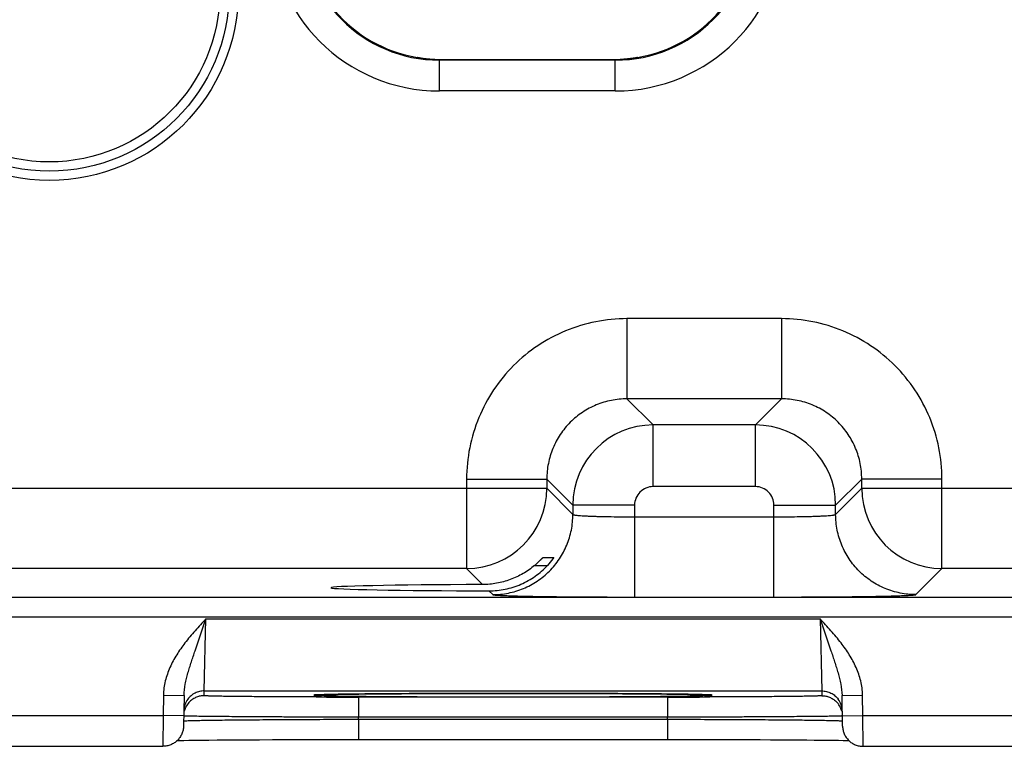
# Model space of a CAD drawing. Header units: inches. Extents: x 0 to 34, y 0 to 22.
# Tile 30 of 51: x 14.9 to 15.9, y 12.5 to 13.2. Entities that reach past the tile are written whole.
import ezdxf

# ---------------------------------------------------------------- set-up
doc = ezdxf.new("R2010")
doc.units = ezdxf.units.IN
doc.header["$LTSCALE"] = 1.87
doc.header["$MEASUREMENT"] = 0
doc.layers.get('0').update_dxf_attribs({"linetype": 'CONTINUOUS'})

msp = doc.modelspace()

# ---------------------------------------------------------------- linework, layer by layer
at = {"color": 7, "linetype": 'CONTINUOUS'}
for p, q in [((15.28826, 13.17271), (15.28826, 13.17271)), ((15.28826, 13.17271), (15.2883, 13.17266)), ((15.2883, 13.17266), (15.28869, 13.17253)), ((15.28869, 13.17253), (15.28965, 13.17233)), ((15.28987, 13.1723), (15.28952, 13.17237)), ((15.30516, 13.17069), (15.30981, 13.17061)), ((15.30981, 13.17061), (15.48081, 13.17061)), ((15.30981, 13.14007), (15.30981, 13.17061)), ((15.48081, 13.17006), (15.30981, 13.17006)), ((15.48081, 13.17061), (15.48545, 13.17069)), ((15.48081, 13.14007), (15.48081, 13.17061)), ((15.49571, 13.17151), (15.4943, 13.17134)), ((15.50092, 13.17232), (15.50164, 13.17247)), ((15.50164, 13.17247), (15.50192, 13.17253)), ((15.50192, 13.17253), (15.50231, 13.17266)), ((15.50231, 13.17266), (15.50235, 13.17271)), ((15.48081, 13.14007), (15.30981, 13.14007)), ((15.64246, 12.91868), (15.49215, 12.91868)), ((15.49215, 12.91868), (15.49215, 12.84069)), ((15.64246, 12.91868), (15.64246, 12.84069)), ((15.64247, 12.84069), (15.49215, 12.84069)), ((15.49215, 12.84069), (15.51752, 12.81532)), ((15.64247, 12.84069), (15.61709, 12.81532)), ((15.61709, 12.81532), (15.51752, 12.81532)), ((15.51752, 12.75533), (15.51752, 12.81532)), ((15.61709, 12.75533), (15.61709, 12.81532)), ((15.33618, 12.7627), (15.41416, 12.7627)), ((15.33618, 12.7627), (15.33618, 12.67569)), ((15.41416, 12.76271), (15.43953, 12.73734)), ((15.41416, 12.76271), (15.41416, 12.75368)), ((15.61709, 12.75533), (15.51752, 12.75533)), ((15.72045, 12.7627), (15.69508, 12.73734)), ((15.79844, 12.7627), (15.72045, 12.7627)), ((15.72045, 12.75368), (15.72045, 12.7627)), ((15.79844, 12.67569), (15.79844, 12.7627)), ((14.79045, 12.75368), (15.41416, 12.75368)), ((15.41416, 12.75368), (15.43953, 12.72831)), ((15.69508, 12.72831), (15.72045, 12.75368)), ((15.72045, 12.75368), (16.34416, 12.75368)), ((15.49952, 12.73734), (15.43953, 12.73734)), ((15.43953, 12.73734), (15.43953, 12.72831)), ((15.49952, 12.73734), (15.49952, 12.64796)), ((15.63509, 12.73734), (15.69508, 12.73734)), ((15.63509, 12.72594), (15.63509, 12.73734)), ((15.69508, 12.72831), (15.69508, 12.73734)), ((15.49952, 12.72594), (15.63509, 12.72594)), ((15.63509, 12.64796), (15.63509, 12.72594)), ((15.40229, 12.67869), (15.41477, 12.67869)), ((15.41059, 12.68655), (15.42094, 12.68655)), ((15.41887, 12.68353), (15.41477, 12.67869)), ((15.42094, 12.68655), (15.41887, 12.68353)), ((15.33618, 12.67569), (14.86844, 12.67569)), ((15.33618, 12.67569), (15.35178, 12.66009)), ((15.77307, 12.65032), (15.79844, 12.67569)), ((16.26618, 12.67569), (15.79844, 12.67569)), ((15.35789, 12.65398), (15.36155, 12.65032)), ((10.29972, 12.64787), (17.68999, 12.64787)), ((15.49952, 12.64796), (15.63509, 12.64796)), ((10.29972, 12.62886), (17.68999, 12.62886)), ((15.0721, 12.59568), (15.08264, 12.6267)), ((15.08107, 12.55671), (15.08264, 12.6267)), ((15.08264, 12.6267), (15.67997, 12.62671)), ((15.67998, 12.62671), (15.68155, 12.55671)), ((15.67998, 12.6267), (15.69052, 12.59568)), ((15.08099, 12.55203), (15.08107, 12.55671)), ((15.08107, 12.55671), (15.68155, 12.55671)), ((15.27276, 12.55396), (15.28284, 12.55402)), ((15.28284, 12.55402), (15.29349, 12.55407)), ((15.29349, 12.55407), (15.30469, 12.55412)), ((15.30469, 12.55412), (15.3164, 12.55416)), ((15.3164, 12.55416), (15.32859, 12.55419)), ((15.32859, 12.55419), (15.34121, 12.55422)), ((15.34121, 12.55422), (15.35421, 12.55424)), ((15.35421, 12.55424), (15.36754, 12.55425)), ((15.36754, 12.55425), (15.3822, 12.55426)), ((15.38131, 12.55426), (15.37995, 12.55426)), ((15.38424, 12.55426), (15.38131, 12.55426)), ((15.3822, 12.55426), (15.38919, 12.55425)), ((15.38919, 12.55425), (15.40299, 12.55424)), ((15.40299, 12.55424), (15.41648, 12.55423)), ((15.41648, 12.55423), (15.42961, 12.5542)), ((15.42961, 12.5542), (15.4423, 12.55417)), ((15.4423, 12.55417), (15.45451, 12.55413)), ((15.45451, 12.55413), (15.46619, 12.55408)), ((15.46619, 12.55408), (15.4773, 12.55403)), ((15.4773, 12.55403), (15.48782, 12.55398)), ((15.68155, 12.55671), (15.68163, 12.55203)), ((15.04134, 12.55257), (15.041, 12.53281)), ((15.04134, 12.55257), (15.06134, 12.55222)), ((15.06134, 12.55222), (15.06082, 12.52246)), ((15.19756, 12.5531), (15.19095, 12.55288)), ((15.19207, 12.55291), (15.19372, 12.55298)), ((15.19372, 12.55298), (15.19583, 12.55305)), ((15.19583, 12.55305), (15.19842, 12.55312)), ((15.19842, 12.55312), (15.20151, 12.55319)), ((15.20151, 12.55319), (15.2051, 12.55326)), ((15.2051, 12.55326), (15.20922, 12.55334)), ((15.20922, 12.55334), (15.2139, 12.55341)), ((15.2139, 12.55341), (15.21915, 12.55349)), ((15.21915, 12.55349), (15.22498, 12.55356)), ((15.22498, 12.55356), (15.23142, 12.55363)), ((15.53167, 12.55072), (15.23094, 12.55072)), ((15.23094, 12.55072), (15.23094, 12.53107)), ((15.23142, 12.55363), (15.23846, 12.55371)), ((15.23846, 12.55371), (15.24612, 12.55378)), ((15.24612, 12.55378), (15.25439, 12.55384)), ((15.25439, 12.55384), (15.26328, 12.55391)), ((15.26328, 12.55391), (15.27276, 12.55396)), ((15.48782, 12.55398), (15.49771, 12.55392)), ((15.49771, 12.55392), (15.50696, 12.55385)), ((15.50696, 12.55385), (15.51556, 12.55378)), ((15.51556, 12.55378), (15.5235, 12.55371)), ((15.5235, 12.55371), (15.53078, 12.55364)), ((15.53078, 12.55364), (15.53742, 12.55356)), ((15.53167, 12.55072), (15.53167, 12.53107)), ((15.53742, 12.55356), (15.54341, 12.55349)), ((15.54341, 12.55349), (15.54879, 12.55341)), ((15.54879, 12.55341), (15.55357, 12.55334)), ((15.55357, 12.55334), (15.55778, 12.55326)), ((15.55778, 12.55326), (15.56144, 12.55318)), ((15.56144, 12.55318), (15.56458, 12.55311)), ((15.56458, 12.55311), (15.56721, 12.55303)), ((15.57162, 12.55288), (15.56522, 12.5531)), ((15.70128, 12.55222), (15.72128, 12.55257)), ((15.7018, 12.52246), (15.70128, 12.55222)), ((15.72162, 12.53281), (15.72128, 12.55257)), ((14.79162, 12.53281), (15.041, 12.53281)), ((15.041, 12.53281), (15.04082, 12.50281)), ((15.06099, 12.53246), (15.041, 12.53281)), ((15.06091, 12.52748), (15.06259, 12.52767)), ((15.23091, 12.52914), (15.23094, 12.53107)), ((15.23091, 12.52914), (15.5317, 12.52914)), ((15.23091, 12.52914), (15.23091, 12.50949)), ((15.53167, 12.53107), (15.23094, 12.53107)), ((15.5317, 12.52914), (15.53167, 12.53107)), ((15.53171, 12.52914), (15.53171, 12.50949)), ((15.70147, 12.52755), (15.70171, 12.52748)), ((15.70162, 12.53246), (15.72162, 12.53281)), ((15.72162, 12.53281), (15.971, 12.53281)), ((15.72179, 12.50281), (15.72162, 12.53281)), ((15.05439, 12.50844), (15.05705, 12.5085)), ((15.05705, 12.5085), (15.06126, 12.50858)), ((15.06126, 12.50858), (15.06617, 12.50866)), ((15.06617, 12.50866), (15.07181, 12.50874)), ((15.07181, 12.50874), (15.07825, 12.50882)), ((15.07825, 12.50882), (15.0855, 12.5089)), ((15.0855, 12.5089), (15.0936, 12.50898)), ((15.0936, 12.50898), (15.10258, 12.50905)), ((15.10258, 12.50905), (15.11245, 12.50913)), ((15.11245, 12.50913), (15.12322, 12.5092)), ((15.12322, 12.5092), (15.13486, 12.50926)), ((15.13486, 12.50926), (15.14736, 12.50932)), ((15.14736, 12.50932), (15.16068, 12.50937)), ((15.16068, 12.50937), (15.17477, 12.50942)), ((15.17477, 12.50942), (15.18955, 12.50945)), ((15.18955, 12.50945), (15.20495, 12.50948)), ((15.20495, 12.50948), (15.22086, 12.50949)), ((15.22086, 12.50949), (15.23091, 12.50949)), ((15.23091, 12.50949), (15.53813, 12.50949)), ((15.53813, 12.50949), (15.55116, 12.50948)), ((15.55116, 12.50948), (15.5639, 12.50947)), ((15.5639, 12.50947), (15.5763, 12.50944)), ((15.5763, 12.50944), (15.58832, 12.50942)), ((15.58832, 12.50942), (15.59992, 12.50938)), ((15.59992, 12.50938), (15.61106, 12.50934)), ((15.61106, 12.50934), (15.62171, 12.50929)), ((15.62171, 12.50929), (15.63185, 12.50924)), ((15.63185, 12.50924), (15.64146, 12.50919)), ((15.64146, 12.50919), (15.65052, 12.50913)), ((15.65052, 12.50913), (15.65902, 12.50906)), ((15.65902, 12.50906), (15.66695, 12.509)), ((15.66695, 12.509), (15.6743, 12.50893)), ((15.6743, 12.50893), (15.68109, 12.50886)), ((15.68109, 12.50886), (15.6873, 12.50878)), ((15.6873, 12.50878), (15.69294, 12.50871)), ((15.69294, 12.50871), (15.69801, 12.50863)), ((15.69801, 12.50863), (15.70253, 12.50856)), ((14.79179, 12.50281), (15.04082, 12.50281)), ((15.72179, 12.50281), (15.97082, 12.50281))]:
    msp.add_line(p, q, dxfattribs=at)
for points in [[(15.29541, 13.17145), (15.29407, 13.17162), (15.2929, 13.17178), (15.2919, 13.17194), (15.29106, 13.17208), (15.29039, 13.1722), (15.28987, 13.1723)], [(15.30516, 13.17069), (15.30441, 13.17072), (15.30234, 13.17082), (15.30039, 13.17096), (15.29857, 13.17111), (15.29691, 13.17128), (15.29541, 13.17145)], [(15.49104, 13.17102), (15.48921, 13.17088), (15.48727, 13.17077), (15.48545, 13.17069)], [(15.4943, 13.17134), (15.49274, 13.17118), (15.49104, 13.17102)], [(15.49904, 13.17199), (15.49808, 13.17184), (15.49697, 13.17168), (15.49571, 13.17151)], [(15.50123, 13.1724), (15.5012, 13.17239), (15.50094, 13.17233), (15.50046, 13.17224), (15.49983, 13.17212), (15.49904, 13.17199)], [(15.18984, 12.55279), (15.18983, 12.55279), (15.18989, 12.55279), (15.1901, 12.55281), (15.19042, 12.55283), (15.19086, 12.55285), (15.19141, 12.55288), (15.19207, 12.55291)], [(15.56721, 12.55303), (15.56933, 12.55296), (15.5702, 12.55293), (15.57095, 12.55289), (15.57158, 12.55286), (15.57208, 12.55284), (15.57245, 12.55281), (15.5727, 12.55279), (15.57272, 12.55279)], [(15.70253, 12.50856), (15.70649, 12.50848), (15.70823, 12.50844)]]:
    msp.add_lwpolyline(points, dxfattribs=at)
for radius in [0.184, 0.175, 0.166]:
    msp.add_circle((14.9303, 13.23705), radius, dxfattribs=at)
for centre, radius, start, end in [((15.30981, 13.30455), 0.16448, 180, 270), ((15.30981, 13.30455), 0.13449, 180, 270), ((15.30981, 13.30455), 0.13359, 180, 260.71935), ((15.48081, 13.30455), 0.16448, 270, 360), ((15.48081, 13.30455), 0.13449, 270, 360), ((15.48081, 13.30455), 0.13359, 279.28065, 360), ((15.28686, 13.16381), 0.00897, 73.21226, 80.73795), ((15.29833, 13.21647), 0.04498, 258.87599, 259.51524), ((15.30135, 13.23275), 0.06155, 259.50534, 260.356), ((15.30493, 13.25372), 0.08281, 260.34359, 261.86751), ((15.30691, 13.26703), 0.09627, 261.8207, 262.15349), ((15.30804, 13.27534), 0.10466, 262.16161, 263.97478), ((15.30896, 13.28377), 0.11314, 263.96194, 265.83868), ((15.30902, 13.28443), 0.11381, 265.83193, 266.11947), ((15.30922, 13.2874), 0.11678, 266.12162, 268.01011), ((15.30981, 13.30455), 0.13394, 268.01239, 270), ((15.48081, 13.30455), 0.13394, 270, 271.98761), ((15.48142, 13.28701), 0.11639, 271.98668, 273.95517), ((15.48161, 13.28425), 0.11362, 273.95562, 274.19577), ((15.48159, 13.28455), 0.11393, 274.19524, 276.03307), ((15.48238, 13.27695), 0.10628, 276.04085, 277.84679), ((15.48364, 13.26749), 0.09674, 277.87132, 278.17657), ((15.48506, 13.25773), 0.08688, 278.1646, 279.57776), ((15.48761, 13.24224), 0.07118, 279.6251, 279.88281), ((15.48919, 13.2332), 0.062, 279.87915, 280.47729), ((15.49173, 13.21942), 0.04799, 280.49106, 281.04175), ((15.5038, 13.16386), 0.00897, 99.28095, 106.68651), ((15.51754, 12.73731), 0.07801, 90.01564, 179.98436), ((15.61707, 12.73731), 0.07801, 0.01565, 89.98435), ((15.51752, 12.73734), 0.018, 89.99702, 180.00305), ((15.6171, 12.73734), 0.018, 359.99702, 90.00306), ((15.33615, 12.75371), 0.07802, 270.02093, 359.97907), ((15.79847, 12.75371), 0.07802, 180.02093, 269.97907), ((15.08107, 12.53671), 0.02, 143.39838, 178.99991), ((15.08097, 12.53204), 0.01998, 134.08349, 165.59505), ((15.23083, 29.31435), 16.76363, 269.859608, 270.000385), ((15.5322, 28.97818), 16.42746, 269.998175, 270.141654), ((15.68165, 12.53204), 0.01998, 14.53641, 45.92477), ((15.68155, 12.53671), 0.02, 1.00009, 36.60119)]:
    msp.add_arc(centre, radius, start, end, dxfattribs=at)
msp.add_ellipse((15.38131, 12.65704), major_axis=(0.17714, 0), ratio=0.017455, start_param=1.73829, end_param=4.579802, dxfattribs=at)
for points, knots in [([(15.49215, 12.91868), (15.48196, 12.91868), (15.46152, 12.91667), (15.43208, 12.90774), (15.40494, 12.89323), (15.38115, 12.87371), (15.36162, 12.84992), (15.34712, 12.82278), (15.33819, 12.79334), (15.33618, 12.7729), (15.33618, 12.7627)], [0, 0, 0, 0, 0.124999, 0.249996, 0.375, 0.5, 0.624999, 0.750004, 0.875, 1, 1, 1, 1]), ([(15.79844, 12.7627), (15.79844, 12.7729), (15.79643, 12.79334), (15.7875, 12.82278), (15.77299, 12.84992), (15.75347, 12.87371), (15.72968, 12.89323), (15.70254, 12.90774), (15.6731, 12.91667), (15.65266, 12.91868), (15.64246, 12.91868)], [0, 0, 0, 0, 0.124999, 0.249996, 0.375, 0.5, 0.624999, 0.750004, 0.875, 1, 1, 1, 1]), ([(15.49215, 12.84069), (15.48706, 12.84069), (15.47684, 12.83969), (15.46211, 12.83523), (15.44854, 12.82798), (15.43664, 12.81822), (15.42688, 12.80632), (15.41963, 12.79275), (15.41516, 12.77802), (15.41416, 12.7678), (15.41416, 12.76271)], [0, 0, 0, 0, 0.124991, 0.249986, 0.374994, 0.5, 0.625006, 0.750014, 0.875008, 1, 1, 1, 1]), ([(15.72045, 12.7627), (15.72045, 12.7678), (15.71945, 12.77802), (15.71499, 12.79274), (15.70774, 12.80632), (15.69798, 12.81822), (15.68608, 12.82798), (15.67251, 12.83523), (15.65778, 12.83969), (15.64756, 12.84069), (15.64247, 12.84069)], [0, 0, 0, 0, 0.124991, 0.249986, 0.374994, 0.5, 0.625006, 0.750014, 0.875008, 1, 1, 1, 1]), ([(15.36155, 12.65032), (15.36664, 12.65032), (15.37686, 12.65133), (15.39158, 12.6558), (15.40514, 12.66306), (15.41704, 12.67282), (15.4268, 12.68471), (15.43405, 12.69828), (15.43852, 12.713), (15.43953, 12.72322), (15.43953, 12.72831)], [0, 0, 0, 0, 0.12498, 0.249997, 0.374992, 0.5, 0.625008, 0.750003, 0.87502, 1, 1, 1, 1]), ([(15.43953, 12.72831), (15.43956, 12.72826), (15.43969, 12.72816), (15.43996, 12.72806), (15.44036, 12.72795), (15.44091, 12.72784), (15.44159, 12.72772), (15.44276, 12.72756), (15.44456, 12.72738), (15.44711, 12.72717), (15.45015, 12.72698), (15.45366, 12.72679), (15.45759, 12.72663), (15.46193, 12.72647), (15.46661, 12.72633), (15.47161, 12.72622), (15.47875, 12.72608), (15.48809, 12.72597), (15.49566, 12.72594), (15.49952, 12.72594)], [0, 0, 0, 0, 0.0028, 0.007574, 0.01454, 0.023754, 0.035221, 0.048925, 0.082952, 0.125555, 0.176356, 0.234882, 0.300599, 0.372887, 0.451078, 0.534436, 0.622179, 0.807467, 1, 1, 1, 1]), ([(15.63509, 12.72594), (15.63895, 12.72594), (15.64653, 12.72597), (15.65586, 12.72608), (15.66301, 12.72622), (15.668, 12.72633), (15.67269, 12.72647), (15.67702, 12.72663), (15.68096, 12.72679), (15.68446, 12.72698), (15.6875, 12.72717), (15.69005, 12.72738), (15.69185, 12.72756), (15.69303, 12.72772), (15.69371, 12.72784), (15.69425, 12.72795), (15.69466, 12.72806), (15.69493, 12.72816), (15.69506, 12.72826), (15.69508, 12.72831)], [0, 0, 0, 0, 0.192533, 0.377821, 0.465564, 0.548922, 0.627113, 0.699401, 0.765118, 0.823645, 0.874445, 0.917048, 0.951075, 0.964779, 0.976246, 0.98546, 0.992426, 0.9972, 1, 1, 1, 1]), ([(15.77307, 12.65032), (15.76798, 12.65032), (15.75776, 12.65133), (15.74304, 12.6558), (15.72947, 12.66306), (15.71758, 12.67282), (15.70782, 12.68471), (15.70056, 12.69828), (15.69609, 12.713), (15.69508, 12.72322), (15.69508, 12.72831)], [0, 0, 0, 0, 0.12498, 0.249997, 0.374992, 0.5, 0.625008, 0.750003, 0.87502, 1, 1, 1, 1]), ([(15.40229, 12.67869), (15.3988, 12.67573), (15.39127, 12.67042), (15.37878, 12.66454), (15.36548, 12.66093), (15.35633, 12.66011), (15.35178, 12.66009)], [0, 0, 0, 0, 0.249994, 0.500705, 0.751219, 1, 1, 1, 1]), ([(15.35789, 12.65398), (15.3632, 12.65397), (15.37387, 12.65504), (15.38918, 12.65989), (15.40314, 12.66778), (15.41118, 12.67482), (15.41477, 12.67869)], [0, 0, 0, 0, 0.250018, 0.500947, 0.751092, 1, 1, 1, 1]), ([(15.40229, 12.67869), (15.40279, 12.67911), (15.40377, 12.67996), (15.40519, 12.68125), (15.40632, 12.68231), (15.40717, 12.68314), (15.40776, 12.68372), (15.40832, 12.68428), (15.40883, 12.6848), (15.40929, 12.68527), (15.4097, 12.68568), (15.40999, 12.68599), (15.4102, 12.68619), (15.41032, 12.68631), (15.41042, 12.68641), (15.4105, 12.68648), (15.41055, 12.68652), (15.41058, 12.68655), (15.41059, 12.68655)], [0, 0, 0, 0, 0.172573, 0.340994, 0.502005, 0.578494, 0.651599, 0.720597, 0.784598, 0.842697, 0.893771, 0.93644, 0.954186, 0.969307, 0.981618, 0.99094, 0.997103, 1, 1, 1, 1]), ([(15.36155, 12.65032), (15.36157, 12.6503), (15.36167, 12.65025), (15.36185, 12.6502), (15.36211, 12.65014), (15.36245, 12.65008), (15.36288, 12.65003), (15.3636, 12.64995), (15.36471, 12.64985), (15.36627, 12.64974), (15.36815, 12.64962), (15.37034, 12.64952), (15.37283, 12.64941), (15.37562, 12.6493), (15.37992, 12.64916), (15.38598, 12.64899), (15.39404, 12.64881), (15.4031, 12.64864), (15.41306, 12.64848), (15.42384, 12.64835), (15.43534, 12.64823), (15.44743, 12.64813), (15.46002, 12.64805), (15.47744, 12.64798), (15.49065, 12.64796), (15.49952, 12.64796)], [0, 0, 0, 0, 0.000832, 0.002205, 0.004145, 0.006661, 0.009754, 0.013425, 0.0225, 0.03387, 0.047507, 0.063382, 0.081464, 0.101706, 0.124059, 0.174898, 0.2335, 0.29932, 0.371733, 0.450065, 0.533577, 0.621484, 0.712945, 0.807114, 1, 1, 1, 1]), ([(15.63509, 12.64796), (15.64397, 12.64796), (15.65718, 12.64798), (15.6746, 12.64805), (15.68718, 12.64813), (15.69928, 12.64823), (15.71077, 12.64835), (15.72155, 12.64848), (15.73152, 12.64864), (15.74057, 12.64881), (15.74864, 12.64899), (15.7547, 12.64916), (15.759, 12.6493), (15.76179, 12.64941), (15.76428, 12.64952), (15.76647, 12.64962), (15.76834, 12.64974), (15.76991, 12.64985), (15.77101, 12.64995), (15.77174, 12.65003), (15.77216, 12.65008), (15.7725, 12.65014), (15.77277, 12.6502), (15.77295, 12.65025), (15.77304, 12.6503), (15.77307, 12.65032)], [0, 0, 0, 0, 0.192886, 0.287055, 0.378516, 0.466423, 0.549935, 0.628267, 0.70068, 0.7665, 0.825102, 0.875941, 0.898294, 0.918536, 0.936618, 0.952493, 0.96613, 0.9775, 0.986575, 0.990246, 0.993339, 0.995855, 0.997795, 0.999168, 1, 1, 1, 1]), ([(15.08264, 12.6267), (15.07912, 12.62291), (15.07209, 12.6153), (15.06539, 12.60739), (15.06223, 12.60329)], [0, 0, 0, 0, 0.5, 1, 1, 1, 1]), ([(15.70039, 12.60329), (15.69723, 12.60739), (15.69053, 12.61531), (15.68349, 12.62291), (15.67997, 12.62671)], [0, 0, 0, 0, 0.49998, 1, 1, 1, 1]), ([(15.06223, 12.60329), (15.05939, 12.59961), (15.05401, 12.59201), (15.04735, 12.57972), (15.04271, 12.5665), (15.04142, 12.55721), (15.04134, 12.55257)], [0, 0, 0, 0, 0.250046, 0.500097, 0.750079, 1, 1, 1, 1]), ([(15.72128, 12.55257), (15.72119, 12.55721), (15.7199, 12.5665), (15.71526, 12.57972), (15.7086, 12.59201), (15.70322, 12.59961), (15.70039, 12.60329)], [0, 0, 0, 0, 0.249921, 0.499902, 0.749954, 1, 1, 1, 1]), ([(15.06134, 12.55222), (15.0614, 12.55594), (15.06212, 12.5615), (15.06373, 12.56875), (15.06517, 12.57414), (15.06677, 12.5795), (15.06906, 12.58669), (15.07087, 12.59208), (15.0721, 12.59568)], [0, 0, 0, 0, 0.248242, 0.372, 0.495964, 0.620489, 0.745898, 1, 1, 1, 1]), ([(15.69052, 12.59568), (15.69174, 12.59208), (15.69355, 12.58669), (15.69585, 12.5795), (15.69745, 12.57414), (15.69889, 12.56875), (15.7005, 12.5615), (15.70121, 12.55594), (15.70128, 12.55222)], [0, 0, 0, 0, 0.254102, 0.379513, 0.504038, 0.628001, 0.751758, 1, 1, 1, 1]), ([(15.08107, 12.55671), (15.07952, 12.55671), (15.07641, 12.55634), (15.072, 12.55474), (15.06808, 12.55216), (15.06594, 12.54988), (15.06501, 12.54863)], [0, 0, 0, 0, 0.249896, 0.50005, 0.749994, 1, 1, 1, 1]), ([(15.37995, 12.55426), (15.36025, 12.55425), (15.33131, 12.55422), (15.29383, 12.55408), (15.26843, 12.55395), (15.24575, 12.55378), (15.22632, 12.55359), (15.21062, 12.55338), (15.20145, 12.5532), (15.19756, 12.5531)], [0, 0, 0, 0, 0.323995, 0.476, 0.616391, 0.741779, 0.849146, 0.935914, 1, 1, 1, 1]), ([(15.56522, 12.5531), (15.56137, 12.5532), (15.5523, 12.55337), (15.53675, 12.55359), (15.51751, 12.55378), (15.49501, 12.55394), (15.46981, 12.55408), (15.43259, 12.55421), (15.40383, 12.55425), (15.38424, 12.55426)], [0, 0, 0, 0, 0.063863, 0.150435, 0.257646, 0.38293, 0.523286, 0.675365, 1, 1, 1, 1]), ([(15.68155, 12.55671), (15.6831, 12.55671), (15.68621, 12.55634), (15.69061, 12.55474), (15.69453, 12.55216), (15.69668, 12.54988), (15.6976, 12.54863)], [0, 0, 0, 0, 0.249896, 0.50005, 0.749994, 1, 1, 1, 1]), ([(15.08099, 12.55203), (15.07971, 12.55203), (15.07714, 12.55178), (15.07343, 12.55068), (15.07, 12.54889), (15.06799, 12.54728), (15.06707, 12.54639)], [0, 0, 0, 0, 0.2498, 0.500054, 0.750021, 1, 1, 1, 1]), ([(15.18975, 12.55077), (15.1822, 12.55079), (15.17106, 12.55082), (15.15651, 12.55089), (15.14627, 12.55095), (15.13659, 12.55101), (15.12753, 12.55108), (15.11914, 12.55115), (15.11147, 12.55123), (15.10459, 12.55132), (15.09937, 12.5514), (15.09561, 12.55146), (15.09312, 12.55151), (15.09085, 12.55156), (15.08882, 12.55161), (15.08701, 12.55166), (15.08544, 12.55171), (15.08411, 12.55176), (15.08315, 12.5518), (15.0825, 12.55184), (15.0821, 12.55187), (15.08177, 12.55189), (15.08149, 12.55192), (15.08128, 12.55194), (15.08112, 12.55197), (15.08104, 12.55199), (15.08099, 12.55201), (15.08099, 12.55203)], [0, 0, 0, 0, 0.208316, 0.307068, 0.401344, 0.490528, 0.574041, 0.651335, 0.721909, 0.7853, 0.8411, 0.866035, 0.888938, 0.909775, 0.928513, 0.945117, 0.959562, 0.971827, 0.981892, 0.986093, 0.989738, 0.992827, 0.995359, 0.997335, 0.998756, 0.999631, 1, 1, 1, 1]), ([(15.19095, 12.55288), (15.19048, 12.55286), (15.18982, 12.55282), (15.18901, 12.55277), (15.18855, 12.55273), (15.18822, 12.5527), (15.18801, 12.55268), (15.18788, 12.55266), (15.18778, 12.55264), (15.1877, 12.55262), (15.18765, 12.5526), (15.18761, 12.55259), (15.1876, 12.55256), (15.18763, 12.55254), (15.18767, 12.55252), (15.18774, 12.5525), (15.18783, 12.55248), (15.18794, 12.55247), (15.18808, 12.55245), (15.18831, 12.55242), (15.18865, 12.55239), (15.18914, 12.55235), (15.18973, 12.55231), (15.19015, 12.55229), (15.19037, 12.55228)], [0, 0, 0, 0, 0.227698, 0.318601, 0.394178, 0.454425, 0.478805, 0.499363, 0.516111, 0.529078, 0.53833, 0.544068, 0.547267, 0.551458, 0.558871, 0.56993, 0.584746, 0.603361, 0.625794, 0.652053, 0.716064, 0.795401, 0.890053, 1, 1, 1, 1]), ([(15.19037, 12.55228), (15.19157, 12.55222), (15.19444, 12.55211), (15.19945, 12.55198), (15.20586, 12.55184), (15.21704, 12.55166), (15.23404, 12.55146), (15.25769, 12.55125), (15.28513, 12.55109), (15.31551, 12.55097), (15.3479, 12.55089), (15.37006, 12.55088), (15.38131, 12.55088)], [0, 0, 0, 0, 0.018807, 0.04513, 0.078775, 0.11948, 0.220782, 0.34594, 0.491124, 0.651875, 0.823245, 1, 1, 1, 1]), ([(15.38131, 12.55088), (15.40111, 12.55088), (15.4302, 12.55091), (15.4679, 12.55105), (15.49348, 12.55118), (15.51634, 12.55134), (15.53593, 12.55154), (15.55176, 12.55175), (15.56102, 12.55193), (15.56495, 12.55203)], [0, 0, 0, 0, 0.323409, 0.475326, 0.615744, 0.741251, 0.848792, 0.935746, 1, 1, 1, 1]), ([(15.56495, 12.55203), (15.56614, 12.55206), (15.56782, 12.55211), (15.56994, 12.55218), (15.57124, 12.55223), (15.57235, 12.55228), (15.57326, 12.55234), (15.57398, 12.55239), (15.5745, 12.55244), (15.57481, 12.55248), (15.57496, 12.55252), (15.575, 12.55254), (15.57501, 12.55256), (15.57501, 12.55257), (15.575, 12.55259), (15.57497, 12.5526), (15.57493, 12.55261), (15.57489, 12.55263), (15.5748, 12.55265), (15.57465, 12.55267), (15.57444, 12.5527), (15.57418, 12.55272), (15.57387, 12.55275), (15.57337, 12.55279), (15.57261, 12.55283), (15.57197, 12.55286), (15.57162, 12.55288)], [0, 0, 0, 0, 0.263361, 0.373928, 0.470273, 0.552286, 0.619872, 0.67299, 0.711627, 0.735812, 0.742562, 0.744667, 0.746036, 0.747035, 0.748375, 0.750442, 0.753343, 0.757115, 0.761774, 0.773781, 0.789396, 0.808628, 0.831481, 0.857954, 0.921755, 1, 1, 1, 1]), ([(15.68163, 12.55203), (15.68163, 12.55201), (15.68157, 12.55199), (15.68149, 12.55197), (15.68133, 12.55194), (15.68112, 12.55192), (15.68085, 12.55189), (15.68051, 12.55187), (15.68011, 12.55184), (15.67947, 12.5518), (15.6785, 12.55176), (15.67717, 12.55171), (15.6756, 12.55166), (15.67379, 12.55161), (15.67176, 12.55156), (15.66949, 12.55151), (15.667, 12.55146), (15.66324, 12.5514), (15.65801, 12.55132), (15.65112, 12.55123), (15.64346, 12.55115), (15.63506, 12.55108), (15.62599, 12.55101), (15.61631, 12.55095), (15.60607, 12.55089), (15.59151, 12.55082), (15.58037, 12.55079), (15.57281, 12.55077)], [0, 0, 0, 0, 0.00037, 0.001244, 0.002666, 0.004642, 0.007174, 0.010262, 0.013907, 0.018109, 0.028174, 0.04044, 0.054886, 0.071491, 0.09023, 0.111068, 0.133973, 0.15891, 0.214712, 0.278106, 0.348683, 0.425979, 0.509493, 0.598676, 0.69295, 0.791698, 1, 1, 1, 1]), ([(15.68163, 12.55203), (15.68291, 12.55203), (15.68548, 12.55178), (15.68918, 12.55068), (15.69261, 12.54889), (15.69462, 12.54728), (15.69554, 12.54639)], [0, 0, 0, 0, 0.2498, 0.500054, 0.750021, 1, 1, 1, 1]), ([(15.23094, 12.53107), (15.21989, 12.53109), (15.20344, 12.53113), (15.18176, 12.53121), (15.1661, 12.53127), (15.15107, 12.53134), (15.13681, 12.53142), (15.12346, 12.5315), (15.11114, 12.53159), (15.09998, 12.53168), (15.09144, 12.53176), (15.08527, 12.53183), (15.08117, 12.53188), (15.07742, 12.53193), (15.07404, 12.53198), (15.07105, 12.53203), (15.06843, 12.53208), (15.0665, 12.53212), (15.06515, 12.53216), (15.06429, 12.53218), (15.06352, 12.53221), (15.06286, 12.53223), (15.0623, 12.53226), (15.06184, 12.53228), (15.06152, 12.5323), (15.06132, 12.53232), (15.0612, 12.53233), (15.06111, 12.53234), (15.06105, 12.53235), (15.06101, 12.53236), (15.06099, 12.53237), (15.06099, 12.53238)], [0, 0, 0, 0, 0.195101, 0.290295, 0.382696, 0.471416, 0.555592, 0.634414, 0.707125, 0.773021, 0.831471, 0.857724, 0.881912, 0.903973, 0.923856, 0.941515, 0.956906, 0.96999, 0.975658, 0.98074, 0.985231, 0.989129, 0.99243, 0.995135, 0.997241, 0.99807, 0.99875, 0.999281, 0.999663, 0.999898, 1, 1, 1, 1]), ([(15.06259, 12.52767), (15.06352, 12.52772), (15.06583, 12.52781), (15.06994, 12.52793), (15.07534, 12.52805), (15.08198, 12.52816), (15.08981, 12.52828), (15.10243, 12.52843), (15.12064, 12.52861), (15.14498, 12.52879), (15.17206, 12.52895), (15.20101, 12.52907), (15.22084, 12.52912), (15.23091, 12.52914)], [0, 0, 0, 0, 0.016656, 0.041156, 0.073312, 0.112863, 0.159498, 0.212841, 0.337898, 0.484054, 0.64665, 0.820478, 1, 1, 1, 1]), ([(15.70162, 12.53238), (15.70162, 12.53237), (15.7016, 12.53236), (15.70157, 12.53235), (15.7015, 12.53234), (15.70141, 12.53233), (15.7013, 12.53232), (15.70109, 12.5323), (15.70077, 12.53228), (15.70032, 12.53226), (15.69975, 12.53223), (15.69909, 12.53221), (15.69833, 12.53218), (15.69747, 12.53216), (15.69612, 12.53212), (15.69418, 12.53208), (15.69157, 12.53203), (15.68857, 12.53198), (15.68519, 12.53193), (15.68145, 12.53188), (15.67734, 12.53183), (15.67117, 12.53176), (15.66264, 12.53168), (15.65148, 12.53159), (15.63916, 12.5315), (15.6258, 12.53142), (15.61154, 12.53134), (15.59651, 12.53127), (15.58086, 12.53121), (15.55917, 12.53113), (15.54273, 12.53109), (15.53167, 12.53107)], [0, 0, 0, 0, 0.000102, 0.000337, 0.00072, 0.00125, 0.00193, 0.002759, 0.004866, 0.00757, 0.010871, 0.014769, 0.01926, 0.024341, 0.03001, 0.043094, 0.058484, 0.076143, 0.096026, 0.118088, 0.142275, 0.168528, 0.226978, 0.292874, 0.365585, 0.444407, 0.528583, 0.617303, 0.709704, 0.804899, 1, 1, 1, 1]), ([(15.5317, 12.52914), (15.54239, 12.52912), (15.56338, 12.52906), (15.59392, 12.52893), (15.61817, 12.52879), (15.63617, 12.52865), (15.64835, 12.52855), (15.65948, 12.52844), (15.66945, 12.52832), (15.67819, 12.5282), (15.68561, 12.52808), (15.69094, 12.52797), (15.69449, 12.52788), (15.69661, 12.52781), (15.69836, 12.52775), (15.69974, 12.52769), (15.70073, 12.52763), (15.70127, 12.52758), (15.70147, 12.52755)], [0, 0, 0, 0, 0.188821, 0.370894, 0.539681, 0.617163, 0.689093, 0.754823, 0.813768, 0.86539, 0.909231, 0.944891, 0.959552, 0.972052, 0.982367, 0.990474, 0.996354, 1, 1, 1, 1]), ([(15.06082, 12.52246), (15.06079, 12.52117), (15.0605, 12.51859), (15.05931, 12.51487), (15.05743, 12.51145), (15.05493, 12.50846), (15.05189, 12.50601), (15.04844, 12.50418), (15.0447, 12.50307), (15.04211, 12.50281), (15.04082, 12.50281)], [0, 0, 0, 0, 0.124899, 0.250022, 0.375002, 0.499994, 0.624987, 0.74997, 0.875096, 1, 1, 1, 1]), ([(15.7018, 12.52246), (15.70182, 12.52117), (15.70212, 12.51859), (15.7033, 12.51487), (15.70518, 12.51145), (15.70769, 12.50846), (15.71072, 12.50601), (15.71417, 12.50418), (15.71791, 12.50307), (15.7205, 12.50281), (15.72179, 12.50281)], [0, 0, 0, 0, 0.124899, 0.250022, 0.375002, 0.499994, 0.624987, 0.74997, 0.875096, 1, 1, 1, 1])]:
    msp.add_open_spline(points, degree=3, knots=knots, dxfattribs=at)

doc.saveas('drawing.dxf')
